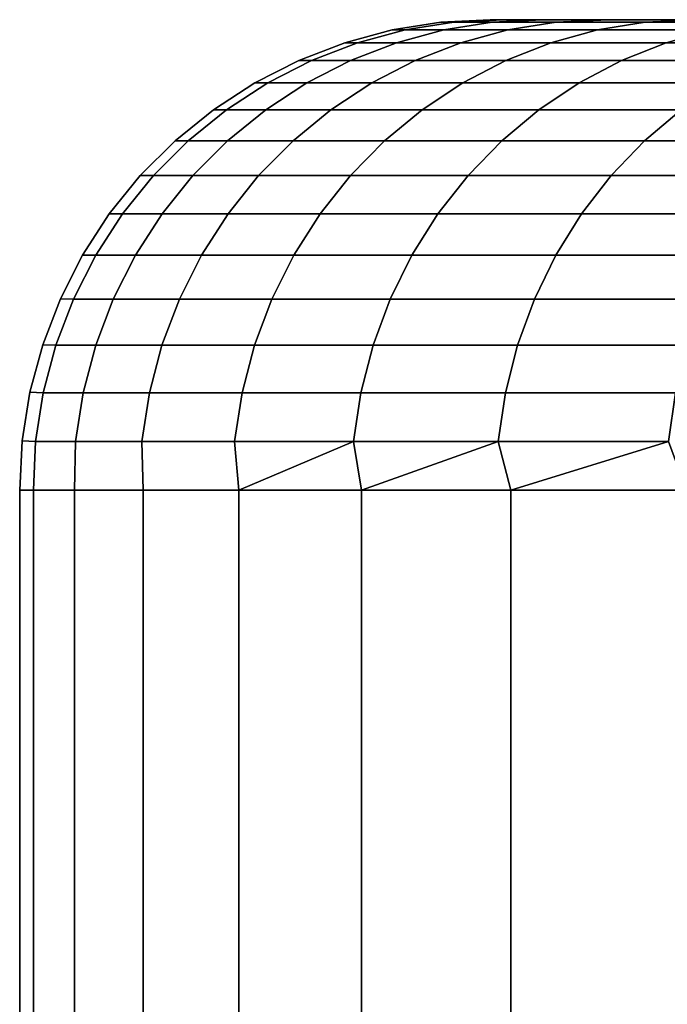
# Model space of a CAD drawing. Header units: metres. Extents: x -244 to 24, y -123 to 0.
# Tile 129 of 146: x -23.5 to -22.12, y -2.09 to 0. Entities that reach past the tile are written whole.
import ezdxf

# ---------------------------------------------------------------- set-up
doc = ezdxf.new("R2010")
doc.units = ezdxf.units.M
doc.layers.add('solid_10_231_103_000', color=7, linetype='CONTINUOUS')

msp = doc.modelspace()

# ---------------------------------------------------------------- linework, layer by layer
at = {"layer": 'solid_10_231_103_000'}
for points in [[(-22.577301, -0.005478, -1.109152), (-22.604528, -0.005478), (-22.5, 0), (-22.472095, 0, -1.120581)], [(-22.604528, -0.005478), (-22.577301, -0.005478, 1.109152), (-22.472092, 0, 1.120664), (-22.5, 0)], [(-22.577301, -0.005478, -1.109152), (-22.472095, 0, -1.120581), (-22.388397, 0, -2.237929), (-22.495682, -0.005478, -2.215631)], [(-22.577301, -0.005478, 1.109152), (-22.495682, -0.005478, 2.215631), (-22.388384, 0, 2.23806), (-22.472092, 0, 1.120664)], [(22.472092, 0, -1.120664), (-22.472095, 0, -1.120581), (-22.5, 0)], [(-22.472092, 0, 1.120664), (22.5, 0), (22.472092, 0, -1.120664), (-22.5, 0)], [(-22.495682, -0.005478, -2.215631), (-22.388397, 0, -2.237929), (-22.248922, 0, -3.351865), (-22.359869, -0.005478, -3.316773)], [(-22.495682, -0.005478, 2.215631), (-22.359869, -0.005478, 3.316773), (-22.248899, 0, 3.35201), (-22.388384, 0, 2.23806)], [(22.388384, 0, -2.23806), (-22.388397, 0, -2.237929), (-22.472095, 0, -1.120581), (22.472092, 0, -1.120664)], [(-22.472092, 0, 1.120664), (22.472095, 0, 1.120581), (22.5, 0)], [(-22.388384, 0, 2.23806), (22.388397, 0, 2.237929), (22.472095, 0, 1.120581), (-22.472092, 0, 1.120664)], [(22.248899, 0, -3.35201), (-22.248922, 0, -3.351865), (-22.388397, 0, -2.237929), (22.388384, 0, -2.23806)], [(-22.248899, 0, 3.35201), (22.248922, 0, 3.351865), (22.388397, 0, 2.237929), (-22.388384, 0, 2.23806)], [(-22.359869, -0.005478, -3.316773), (-22.248922, 0, -3.351865), (-22.054203, 0, -4.456601), (-22.170189, -0.005478, -4.409925)], [(-22.359869, -0.005478, 3.316773), (-22.170189, -0.005478, 4.409925), (-22.054171, 0, 4.456761), (-22.248899, 0, 3.35201)], [(22.054171, 0, -4.456761), (-22.054203, 0, -4.456601), (-22.248922, 0, -3.351865), (22.248899, 0, -3.35201)], [(-22.054171, 0, 4.456761), (22.054203, 0, 4.456601), (22.248922, 0, 3.351865), (-22.248899, 0, 3.35201)], [(-22.170189, -0.005478, -4.409925), (-22.054203, 0, -4.456601), (-21.804688, 0, -5.550268), (-21.927099, -0.005478, -5.492453)], [(-22.170189, -0.005478, 4.409925), (-21.927099, -0.005478, 5.492453), (-21.804642, 0, 5.550444), (-22.054171, 0, 4.456761)], [(-22.680662, -0.021874, -1.114229), (-22.708014, -0.021874), (-22.604528, -0.005478), (-22.577301, -0.005478, -1.109152)], [(-22.577301, -0.005478, 1.109152), (-22.604528, -0.005478), (-22.708014, -0.021874), (-22.680662, -0.021874, 1.114229)], [(-22.598669, -0.021874, -2.225775), (-22.680662, -0.021874, -1.114229), (-22.577301, -0.005478, -1.109152), (-22.495682, -0.005478, -2.215631)], [(-22.680662, -0.021874, 1.114229), (-22.598669, -0.021874, 2.225775), (-22.495682, -0.005478, 2.215631), (-22.577301, -0.005478, 1.109152)], [(-22.462234, -0.021874, -3.331958), (-22.598669, -0.021874, -2.225775), (-22.495682, -0.005478, -2.215631), (-22.359869, -0.005478, -3.316773)], [(-22.598669, -0.021874, 2.225775), (-22.462234, -0.021874, 3.331958), (-22.359869, -0.005478, 3.316773), (-22.495682, -0.005478, 2.215631)], [(-22.271687, -0.021874, -4.430114), (-22.462234, -0.021874, -3.331958), (-22.359869, -0.005478, -3.316773), (-22.170189, -0.005478, -4.409925)], [(-22.462234, -0.021874, 3.331958), (-22.271687, -0.021874, 4.430114), (-22.170189, -0.005478, 4.409925), (-22.359869, -0.005478, 3.316773)], [(-22.027483, -0.021874, -5.517597), (-22.271687, -0.021874, -4.430114), (-22.170189, -0.005478, -4.409925), (-21.927099, -0.005478, -5.492453)], [(-22.271687, -0.021874, 4.430114), (-22.027483, -0.021874, 5.517597), (-21.927099, -0.005478, 5.492453), (-22.170189, -0.005478, 4.409925)], [(-22.781742, -0.049008, -1.119195), (-22.809216, -0.049008), (-22.708014, -0.021874), (-22.680662, -0.021874, -1.114229)], [(-22.680662, -0.021874, 1.114229), (-22.708014, -0.021874), (-22.809216, -0.049008), (-22.781742, -0.049008, 1.119195)], [(-22.699383, -0.049008, -2.235694), (-22.781742, -0.049008, -1.119195), (-22.680662, -0.021874, -1.114229), (-22.598669, -0.021874, -2.225775)], [(-22.781742, -0.049008, 1.119195), (-22.699383, -0.049008, 2.235694), (-22.598669, -0.021874, 2.225775), (-22.680662, -0.021874, 1.114229)], [(-22.562342, -0.049008, -3.346807), (-22.699383, -0.049008, -2.235694), (-22.598669, -0.021874, -2.225775), (-22.462234, -0.021874, -3.331958)], [(-22.699383, -0.049008, 2.235694), (-22.562342, -0.049008, 3.346807), (-22.462234, -0.021874, 3.331958), (-22.598669, -0.021874, 2.225775)], [(-22.370943, -0.049008, -4.449857), (-22.562342, -0.049008, -3.346807), (-22.462234, -0.021874, -3.331958), (-22.271687, -0.021874, -4.430114)], [(-22.562342, -0.049008, 3.346807), (-22.370943, -0.049008, 4.449857), (-22.271687, -0.021874, 4.430114), (-22.462234, -0.021874, 3.331958)], [(-22.125652, -0.049008, -5.542187), (-22.370943, -0.049008, -4.449857), (-22.271687, -0.021874, -4.430114), (-22.027483, -0.021874, -5.517597)], [(-22.370943, -0.049008, 4.449857), (-22.125652, -0.049008, 5.542187), (-22.027483, -0.021874, 5.517597), (-22.271687, -0.021874, 4.430114)], [(-21.827059, -0.049008, -6.621166), (-22.125652, -0.049008, -5.542187), (-22.027483, -0.021874, -5.517597), (-21.730215, -0.021874, -6.591789)], [(-22.125652, -0.049008, 5.542187), (-21.827059, -0.049008, 6.621166), (-21.730215, -0.021874, 6.591789), (-22.027483, -0.021874, 5.517597)], [(-22.879431, -0.086582, -1.123994), (-22.907024, -0.086582), (-22.809216, -0.049008), (-22.781742, -0.049008, -1.119195)], [(-22.781742, -0.049008, 1.119195), (-22.809216, -0.049008), (-22.907024, -0.086582), (-22.879431, -0.086582, 1.123994)], [(-22.796721, -0.086582, -2.245281), (-22.879431, -0.086582, -1.123994), (-22.781742, -0.049008, -1.119195), (-22.699383, -0.049008, -2.235694)], [(-22.879431, -0.086582, 1.123994), (-22.796721, -0.086582, 2.245281), (-22.699383, -0.049008, 2.235694), (-22.781742, -0.049008, 1.119195)], [(-22.65909, -0.086582, -3.361158), (-22.796721, -0.086582, -2.245281), (-22.699383, -0.049008, -2.235694), (-22.562342, -0.049008, -3.346807)], [(-22.796721, -0.086582, 2.245281), (-22.65909, -0.086582, 3.361158), (-22.562342, -0.049008, 3.346807), (-22.699383, -0.049008, 2.235694)], [(-22.466871, -0.086582, -4.468939), (-22.65909, -0.086582, -3.361158), (-22.562342, -0.049008, -3.346807), (-22.370943, -0.049008, -4.449857)], [(-22.65909, -0.086582, 3.361158), (-22.466871, -0.086582, 4.468939), (-22.370943, -0.049008, 4.449857), (-22.562342, -0.049008, 3.346807)], [(-22.22053, -0.086582, -5.565953), (-22.466871, -0.086582, -4.468939), (-22.370943, -0.049008, -4.449857), (-22.125652, -0.049008, -5.542187)], [(-22.466871, -0.086582, 4.468939), (-22.22053, -0.086582, 5.565953), (-22.125652, -0.049008, 5.542187), (-22.370943, -0.049008, 4.449857)], [(-21.920654, -0.086582, -6.649558), (-22.22053, -0.086582, -5.565953), (-22.125652, -0.049008, -5.542187), (-21.827059, -0.049008, -6.621166)], [(-22.22053, -0.086582, 5.565953), (-21.920654, -0.086582, 6.649558), (-21.827059, -0.049008, 6.621166), (-22.125652, -0.049008, 5.542187)], [(-22.972658, -0.134184, -1.128574), (-23.000362, -0.134184), (-22.907024, -0.086582), (-22.879431, -0.086582, -1.123994)], [(-22.879431, -0.086582, 1.123994), (-22.907024, -0.086582), (-23.000362, -0.134184), (-22.972658, -0.134184, 1.128574)], [(-22.88961, -0.134184, -2.25443), (-22.972658, -0.134184, -1.128574), (-22.879431, -0.086582, -1.123994), (-22.796721, -0.086582, -2.245281)], [(-22.972658, -0.134184, 1.128574), (-22.88961, -0.134184, 2.25443), (-22.796721, -0.086582, 2.245281), (-22.879431, -0.086582, 1.123994)], [(-22.751419, -0.134184, -3.374854), (-22.88961, -0.134184, -2.25443), (-22.796721, -0.086582, -2.245281), (-22.65909, -0.086582, -3.361158)], [(-22.88961, -0.134184, 2.25443), (-22.751419, -0.134184, 3.374854), (-22.65909, -0.086582, 3.361158), (-22.796721, -0.086582, 2.245281)], [(-22.558416, -0.134184, -4.487148), (-22.751419, -0.134184, -3.374854), (-22.65909, -0.086582, -3.361158), (-22.466871, -0.086582, -4.468939)], [(-22.751419, -0.134184, 3.374854), (-22.558416, -0.134184, 4.487148), (-22.466871, -0.086582, 4.468939), (-22.65909, -0.086582, 3.361158)], [(-22.311071, -0.134184, -5.588632), (-22.558416, -0.134184, -4.487148), (-22.466871, -0.086582, -4.468939), (-22.22053, -0.086582, -5.565953)], [(-22.558416, -0.134184, 4.487148), (-22.311071, -0.134184, 5.588632), (-22.22053, -0.086582, 5.565953), (-22.466871, -0.086582, 4.468939)], [(-22.009975, -0.134184, -6.676653), (-22.311071, -0.134184, -5.588632), (-22.22053, -0.086582, -5.565953), (-21.920654, -0.086582, -6.649558)], [(-22.311071, -0.134184, 5.588632), (-22.009975, -0.134184, 6.676653), (-21.920654, -0.086582, 6.649558), (-22.22053, -0.086582, 5.565953)], [(-23.060398, -0.191291, -1.132885), (-23.088209, -0.191291), (-23.000362, -0.134184), (-22.972658, -0.134184, -1.128574)], [(-22.972658, -0.134184, 1.128574), (-23.000362, -0.134184), (-23.088209, -0.191291), (-23.060398, -0.191291, 1.132885)], [(-22.977034, -0.191291, -2.26304), (-23.060398, -0.191291, -1.132885), (-22.972658, -0.134184, -1.128574), (-22.88961, -0.134184, -2.25443)], [(-23.060398, -0.191291, 1.132885), (-22.977034, -0.191291, 2.26304), (-22.88961, -0.134184, 2.25443), (-22.972658, -0.134184, 1.128574)], [(-22.838314, -0.191291, -3.387744), (-22.977034, -0.191291, -2.26304), (-22.88961, -0.134184, -2.25443), (-22.751419, -0.134184, -3.374854)], [(-22.977034, -0.191291, 2.26304), (-22.838314, -0.191291, 3.387744), (-22.751419, -0.134184, 3.374854), (-22.88961, -0.134184, 2.25443)], [(-22.644575, -0.191291, -4.504286), (-22.838314, -0.191291, -3.387744), (-22.751419, -0.134184, -3.374854), (-22.558416, -0.134184, -4.487148)], [(-22.838314, -0.191291, 3.387744), (-22.644575, -0.191291, 4.504286), (-22.558416, -0.134184, 4.487148), (-22.751419, -0.134184, 3.374854)], [(-22.396284, -0.191291, -5.609977), (-22.644575, -0.191291, -4.504286), (-22.558416, -0.134184, -4.487148), (-22.311071, -0.134184, -5.588632)], [(-22.644575, -0.191291, 4.504286), (-22.396284, -0.191291, 5.609977), (-22.311071, -0.134184, 5.588632), (-22.558416, -0.134184, 4.487148)], [(-22.094038, -0.191291, -6.702153), (-22.396284, -0.191291, -5.609977), (-22.311071, -0.134184, -5.588632), (-22.009975, -0.134184, -6.676653)], [(-22.396284, -0.191291, 5.609977), (-22.094038, -0.191291, 6.702153), (-22.009975, -0.134184, 6.676653), (-22.311071, -0.134184, 5.588632)], [(-23.141689, -0.257276, -1.136878), (-23.169598, -0.257276), (-23.088209, -0.191291), (-23.060398, -0.191291, -1.132885)], [(-23.060398, -0.191291, 1.132885), (-23.088209, -0.191291), (-23.169598, -0.257276), (-23.141689, -0.257276, 1.136878)], [(-23.058029, -0.257276, -2.271018), (-23.141689, -0.257276, -1.136878), (-23.060398, -0.191291, -1.132885), (-22.977034, -0.191291, -2.26304)], [(-23.141689, -0.257276, 1.136878), (-23.058029, -0.257276, 2.271018), (-22.977034, -0.191291, 2.26304), (-23.060398, -0.191291, 1.132885)], [(-22.918821, -0.257276, -3.399686), (-23.058029, -0.257276, -2.271018), (-22.977034, -0.191291, -2.26304), (-22.838314, -0.191291, -3.387744)], [(-23.058029, -0.257276, 2.271018), (-22.918821, -0.257276, 3.399686), (-22.838314, -0.191291, 3.387744), (-22.977034, -0.191291, 2.26304)], [(-22.7244, -0.257276, -4.520164), (-22.918821, -0.257276, -3.399686), (-22.838314, -0.191291, -3.387744), (-22.644575, -0.191291, -4.504286)], [(-22.918821, -0.257276, 3.399686), (-22.7244, -0.257276, 4.520164), (-22.644575, -0.191291, 4.504286), (-22.838314, -0.191291, 3.387744)], [(-22.475233, -0.257276, -5.629753), (-22.7244, -0.257276, -4.520164), (-22.644575, -0.191291, -4.504286), (-22.396284, -0.191291, -5.609977)], [(-22.7244, -0.257276, 4.520164), (-22.475233, -0.257276, 5.629753), (-22.396284, -0.191291, 5.609977), (-22.644575, -0.191291, 4.504286)], [(-22.171923, -0.257276, -6.725779), (-22.475233, -0.257276, -5.629753), (-22.396284, -0.191291, -5.609977), (-22.094038, -0.191291, -6.702153)], [(-22.475233, -0.257276, 5.629753), (-22.171923, -0.257276, 6.725779), (-22.094038, -0.191291, 6.702153), (-22.396284, -0.191291, 5.609977)], [(-21.815197, -0.257276, -7.805602), (-22.171923, -0.257276, -6.725779), (-22.094038, -0.191291, -6.702153), (-21.738565, -0.191291, -7.778183)], [(-22.171923, -0.257276, 6.725779), (-21.815197, -0.257276, 7.805602), (-21.738565, -0.191291, 7.778183), (-22.094038, -0.191291, 6.702153)], [(-23.215637, -0.331414, -1.140511), (-23.243635, -0.331414), (-23.169598, -0.257276), (-23.141689, -0.257276, -1.136878)], [(-23.141689, -0.257276, 1.136878), (-23.169598, -0.257276), (-23.243635, -0.331414), (-23.215637, -0.331414, 1.140511)], [(-23.13171, -0.331414, -2.278275), (-23.215637, -0.331414, -1.140511), (-23.141689, -0.257276, -1.136878), (-23.058029, -0.257276, -2.271018)], [(-23.215637, -0.331414, 1.140511), (-23.13171, -0.331414, 2.278275), (-23.058029, -0.257276, 2.271018), (-23.141689, -0.257276, 1.136878)], [(-22.992058, -0.331414, -3.41055), (-23.13171, -0.331414, -2.278275), (-23.058029, -0.257276, -2.271018), (-22.918821, -0.257276, -3.399686)], [(-23.13171, -0.331414, 2.278275), (-22.992058, -0.331414, 3.41055), (-22.918821, -0.257276, 3.399686), (-23.058029, -0.257276, 2.271018)], [(-22.797016, -0.331414, -4.534608), (-22.992058, -0.331414, -3.41055), (-22.918821, -0.257276, -3.399686), (-22.7244, -0.257276, -4.520164)], [(-22.992058, -0.331414, 3.41055), (-22.797016, -0.331414, 4.534608), (-22.7244, -0.257276, 4.520164), (-22.918821, -0.257276, 3.399686)], [(-22.547052, -0.331414, -5.647743), (-22.797016, -0.331414, -4.534608), (-22.7244, -0.257276, -4.520164), (-22.475233, -0.257276, -5.629753)], [(-22.797016, -0.331414, 4.534608), (-22.547052, -0.331414, 5.647743), (-22.475233, -0.257276, 5.629753), (-22.7244, -0.257276, 4.520164)], [(-22.242771, -0.331414, -6.747271), (-22.547052, -0.331414, -5.647743), (-22.475233, -0.257276, -5.629753), (-22.171923, -0.257276, -6.725779)], [(-22.547052, -0.331414, 5.647743), (-22.242771, -0.331414, 6.747271), (-22.171923, -0.257276, 6.725779), (-22.475233, -0.257276, 5.629753)], [(-21.884907, -0.331414, -7.830545), (-22.242771, -0.331414, -6.747271), (-22.171923, -0.257276, -6.725779), (-21.815197, -0.257276, -7.805602)], [(-22.242771, -0.331414, 6.747271), (-21.884907, -0.331414, 7.830545), (-21.815197, -0.257276, 7.805602), (-22.171923, -0.257276, 6.725779)], [(-23.281431, -0.412893, -1.143743), (-23.309509, -0.412893), (-23.243635, -0.331414), (-23.215637, -0.331414, -1.140511)], [(-23.215637, -0.331414, 1.140511), (-23.243635, -0.331414), (-23.309509, -0.412893), (-23.281431, -0.412893, 1.143743)], [(-23.197268, -0.412893, -2.284731), (-23.281431, -0.412893, -1.143743), (-23.215637, -0.331414, -1.140511), (-23.13171, -0.331414, -2.278275)], [(-23.281431, -0.412893, 1.143743), (-23.197268, -0.412893, 2.284731), (-23.13171, -0.331414, 2.278275), (-23.215637, -0.331414, 1.140511)], [(-23.057219, -0.412893, -3.420215), (-23.197268, -0.412893, -2.284731), (-23.13171, -0.331414, -2.278275), (-22.992058, -0.331414, -3.41055)], [(-23.197268, -0.412893, 2.284731), (-23.057219, -0.412893, 3.420215), (-22.992058, -0.331414, 3.41055), (-23.13171, -0.331414, 2.278275)], [(-22.861624, -0.412893, -4.54746), (-23.057219, -0.412893, -3.420215), (-22.992058, -0.331414, -3.41055), (-22.797016, -0.331414, -4.534608)], [(-23.057219, -0.412893, 3.420215), (-22.861624, -0.412893, 4.54746), (-22.797016, -0.331414, 4.534608), (-22.992058, -0.331414, 3.41055)], [(-22.610952, -0.412893, -5.663749), (-22.861624, -0.412893, -4.54746), (-22.797016, -0.331414, -4.534608), (-22.547052, -0.331414, -5.647743)], [(-22.861624, -0.412893, 4.54746), (-22.610952, -0.412893, 5.663749), (-22.547052, -0.331414, 5.647743), (-22.797016, -0.331414, 4.534608)], [(-22.305809, -0.412893, -6.766393), (-22.610952, -0.412893, -5.663749), (-22.547052, -0.331414, -5.647743), (-22.242771, -0.331414, -6.747271)], [(-22.610952, -0.412893, 5.663749), (-22.305809, -0.412893, 6.766393), (-22.242771, -0.331414, 6.747271), (-22.547052, -0.331414, 5.647743)], [(-21.94693, -0.412893, -7.852737), (-22.305809, -0.412893, -6.766393), (-22.242771, -0.331414, -6.747271), (-21.884907, -0.331414, -7.830545)], [(-22.305809, -0.412893, 6.766393), (-21.94693, -0.412893, 7.852737), (-21.884907, -0.331414, 7.830545), (-22.242771, -0.331414, 6.747271)], [(-23.33835, -0.500816, -1.14654), (-23.366497, -0.500816), (-23.309509, -0.412893), (-23.281431, -0.412893, -1.143743)], [(-23.281431, -0.412893, 1.143743), (-23.309509, -0.412893), (-23.366497, -0.500816), (-23.33835, -0.500816, 1.14654)], [(-23.253981, -0.500816, -2.290317), (-23.33835, -0.500816, -1.14654), (-23.281431, -0.412893, -1.143743), (-23.197268, -0.412893, -2.284731)], [(-23.33835, -0.500816, 1.14654), (-23.253981, -0.500816, 2.290317), (-23.197268, -0.412893, 2.284731), (-23.281431, -0.412893, 1.143743)], [(-23.113588, -0.500816, -3.428577), (-23.253981, -0.500816, -2.290317), (-23.197268, -0.412893, -2.284731), (-23.057219, -0.412893, -3.420215)], [(-23.253981, -0.500816, 2.290317), (-23.113588, -0.500816, 3.428577), (-23.057219, -0.412893, 3.420215), (-23.197268, -0.412893, 2.284731)], [(-22.917515, -0.500816, -4.558577), (-23.113588, -0.500816, -3.428577), (-23.057219, -0.412893, -3.420215), (-22.861624, -0.412893, -4.54746)], [(-23.113588, -0.500816, 3.428577), (-22.917515, -0.500816, 4.558577), (-22.861624, -0.412893, 4.54746), (-23.057219, -0.412893, 3.420215)], [(-22.666231, -0.500816, -5.677596), (-22.917515, -0.500816, -4.558577), (-22.861624, -0.412893, -4.54746), (-22.610952, -0.412893, -5.663749)], [(-22.917515, -0.500816, 4.558577), (-22.666231, -0.500816, 5.677596), (-22.610952, -0.412893, 5.663749), (-22.861624, -0.412893, 4.54746)], [(-22.360342, -0.500816, -6.782936), (-22.666231, -0.500816, -5.677596), (-22.610952, -0.412893, -5.663749), (-22.305809, -0.412893, -6.766393)], [(-22.666231, -0.500816, 5.677596), (-22.360342, -0.500816, 6.782936), (-22.305809, -0.412893, 6.766393), (-22.610952, -0.412893, 5.663749)], [(-22.000586, -0.500816, -7.871935), (-22.360342, -0.500816, -6.782936), (-22.305809, -0.412893, -6.766393), (-21.94693, -0.412893, -7.852737)], [(-22.360342, -0.500816, 6.782936), (-22.000586, -0.500816, 7.871935), (-21.94693, -0.412893, 7.852737), (-22.305809, -0.412893, 6.766393)], [(-23.385767, -0.59422, -1.148869), (-23.413546, -0.593263), (-23.366497, -0.500816), (-23.33835, -0.500816, -1.14654)], [(-23.33835, -0.500816, 1.14654), (-23.366497, -0.500816), (-23.413546, -0.593263), (-23.385767, -0.59422, 1.148869)], [(-23.301226, -0.59422, -2.294971), (-23.385767, -0.59422, -1.148869), (-23.33835, -0.500816, -1.14654), (-23.253981, -0.500816, -2.290317)], [(-23.385767, -0.59422, 1.148869), (-23.301226, -0.59422, 2.294971), (-23.253981, -0.500816, 2.290317), (-23.33835, -0.500816, 1.14654)], [(-23.160549, -0.59422, -3.435543), (-23.301226, -0.59422, -2.294971), (-23.253981, -0.500816, -2.290317), (-23.113588, -0.500816, -3.428577)], [(-23.301226, -0.59422, 2.294971), (-23.160549, -0.59422, 3.435543), (-23.113588, -0.500816, 3.428577), (-23.253981, -0.500816, 2.290317)], [(-22.964079, -0.59422, -4.567839), (-23.160549, -0.59422, -3.435543), (-23.113588, -0.500816, -3.428577), (-22.917515, -0.500816, -4.558577)], [(-23.160549, -0.59422, 3.435543), (-22.964079, -0.59422, 4.567839), (-22.917515, -0.500816, 4.558577), (-23.113588, -0.500816, 3.428577)], [(-22.712284, -0.59422, -5.689131), (-22.964079, -0.59422, -4.567839), (-22.917515, -0.500816, -4.558577), (-22.666231, -0.500816, -5.677596)], [(-22.964079, -0.59422, 4.567839), (-22.712284, -0.59422, 5.689131), (-22.666231, -0.500816, 5.677596), (-22.917515, -0.500816, 4.558577)], [(-22.405773, -0.59422, -6.796717), (-22.712284, -0.59422, -5.689131), (-22.666231, -0.500816, -5.677596), (-22.360342, -0.500816, -6.782936)], [(-22.712284, -0.59422, 5.689131), (-22.405773, -0.59422, 6.796717), (-22.360342, -0.500816, 6.782936), (-22.666231, -0.500816, 5.677596)], [(-22.045286, -0.59422, -7.887929), (-22.405773, -0.59422, -6.796717), (-22.360342, -0.500816, -6.782936), (-22.000586, -0.500816, -7.871935)], [(-22.405773, -0.59422, 6.796717), (-22.045286, -0.59422, 7.887929), (-22.000586, -0.500816, 7.871935), (-22.360342, -0.500816, 6.782936)], [(-23.423164, -0.692079, -1.150706), (-23.451057, -0.690983), (-23.413546, -0.593263), (-23.385767, -0.59422, -1.148869)], [(-23.385767, -0.59422, 1.148869), (-23.413546, -0.593263), (-23.451057, -0.690983), (-23.423164, -0.692079, 1.150706)], [(-23.338488, -0.692079, -2.29864), (-23.423164, -0.692079, -1.150706), (-23.385767, -0.59422, -1.148869), (-23.301226, -0.59422, -2.294971)], [(-23.423164, -0.692079, 1.150706), (-23.338488, -0.692079, 2.29864), (-23.301226, -0.59422, 2.294971), (-23.385767, -0.59422, 1.148869)], [(-23.197586, -0.692079, -3.441037), (-23.338488, -0.692079, -2.29864), (-23.301226, -0.59422, -2.294971), (-23.160549, -0.59422, -3.435543)], [(-23.338488, -0.692079, 2.29864), (-23.197586, -0.692079, 3.441037), (-23.160549, -0.59422, 3.435543), (-23.301226, -0.59422, 2.294971)], [(-23.000799, -0.692079, -4.575143), (-23.197586, -0.692079, -3.441037), (-23.160549, -0.59422, -3.435543), (-22.964079, -0.59422, -4.567839)], [(-23.197586, -0.692079, 3.441037), (-23.000799, -0.692079, 4.575143), (-22.964079, -0.59422, 4.567839), (-23.160549, -0.59422, 3.435543)], [(-22.748602, -0.692079, -5.698228), (-23.000799, -0.692079, -4.575143), (-22.964079, -0.59422, -4.567839), (-22.712284, -0.59422, -5.689131)], [(-23.000799, -0.692079, 4.575143), (-22.748602, -0.692079, 5.698228), (-22.712284, -0.59422, 5.689131), (-22.964079, -0.59422, 4.567839)], [(-22.441603, -0.692079, -6.807586), (-22.748602, -0.692079, -5.698228), (-22.712284, -0.59422, -5.689131), (-22.405773, -0.59422, -6.796717)], [(-22.748602, -0.692079, 5.698228), (-22.441603, -0.692079, 6.807586), (-22.405773, -0.59422, 6.796717), (-22.712284, -0.59422, 5.689131)], [(-22.080538, -0.692079, -7.900543), (-22.441603, -0.692079, -6.807586), (-22.405773, -0.59422, -6.796717), (-22.045286, -0.59422, -7.887929)], [(-22.441603, -0.692079, 6.807586), (-22.080538, -0.692079, 7.900543), (-22.045286, -0.59422, 7.887929), (-22.405773, -0.59422, 6.796717)], [(-23.450127, -0.793318, -1.152031), (-23.478148, -0.792088), (-23.451057, -0.690983), (-23.423164, -0.692079, -1.150706)], [(-23.423164, -0.692079, 1.150706), (-23.451057, -0.690983), (-23.478148, -0.792088), (-23.450127, -0.793318, 1.152031)], [(-23.365353, -0.793318, -2.301286), (-23.450127, -0.793318, -1.152031), (-23.423164, -0.692079, -1.150706), (-23.338488, -0.692079, -2.29864)], [(-23.450127, -0.793318, 1.152031), (-23.365353, -0.793318, 2.301286), (-23.338488, -0.692079, 2.29864), (-23.423164, -0.692079, 1.150706)], [(-23.224289, -0.793318, -3.444998), (-23.365353, -0.793318, -2.301286), (-23.338488, -0.692079, -2.29864), (-23.197586, -0.692079, -3.441037)], [(-23.365353, -0.793318, 2.301286), (-23.224289, -0.793318, 3.444998), (-23.197586, -0.692079, 3.441037), (-23.338488, -0.692079, 2.29864)], [(-23.027277, -0.793318, -4.58041), (-23.224289, -0.793318, -3.444998), (-23.197586, -0.692079, -3.441037), (-23.000799, -0.692079, -4.575143)], [(-23.224289, -0.793318, 3.444998), (-23.027277, -0.793318, 4.58041), (-23.000799, -0.692079, 4.575143), (-23.197586, -0.692079, 3.441037)], [(-22.77479, -0.793318, -5.704788), (-23.027277, -0.793318, -4.58041), (-23.000799, -0.692079, -4.575143), (-22.748602, -0.692079, -5.698228)], [(-23.027277, -0.793318, 4.58041), (-22.77479, -0.793318, 5.704788), (-22.748602, -0.692079, 5.698228), (-23.000799, -0.692079, 4.575143)], [(-22.467436, -0.793318, -6.815422), (-22.77479, -0.793318, -5.704788), (-22.748602, -0.692079, -5.698228), (-22.441603, -0.692079, -6.807586)], [(-22.77479, -0.793318, 5.704788), (-22.467436, -0.793318, 6.815422), (-22.441603, -0.692079, 6.807586), (-22.748602, -0.692079, 5.698228)], [(-22.105955, -0.793318, -7.909637), (-22.467436, -0.793318, -6.815422), (-22.441603, -0.692079, -6.807586), (-22.080538, -0.692079, -7.900543)], [(-22.467436, -0.793318, 6.815422), (-22.105955, -0.793318, 7.909637), (-22.080538, -0.692079, 7.900543), (-22.441603, -0.692079, 6.807586)], [(-23.466362, -0.896826, -1.152828), (-23.494522, -0.895472), (-23.478148, -0.792088), (-23.450127, -0.793318, -1.152031)], [(-23.450127, -0.793318, 1.152031), (-23.478148, -0.792088), (-23.494522, -0.895472), (-23.466362, -0.896826, 1.152828)], [(-23.381531, -0.896826, -2.30288), (-23.466362, -0.896826, -1.152828), (-23.450127, -0.793318, -1.152031), (-23.365353, -0.793318, -2.301286)], [(-23.466362, -0.896826, 1.152828), (-23.381531, -0.896826, 2.30288), (-23.365353, -0.793318, 2.301286), (-23.450127, -0.793318, 1.152031)], [(-23.24037, -0.896826, -3.447383), (-23.381531, -0.896826, -2.30288), (-23.365353, -0.793318, -2.301286), (-23.224289, -0.793318, -3.444998)], [(-23.381531, -0.896826, 2.30288), (-23.24037, -0.896826, 3.447383), (-23.224289, -0.793318, 3.444998), (-23.365353, -0.793318, 2.301286)], [(-23.043221, -0.896826, -4.583581), (-23.24037, -0.896826, -3.447383), (-23.224289, -0.793318, -3.444998), (-23.027277, -0.793318, -4.58041)], [(-23.24037, -0.896826, 3.447383), (-23.043221, -0.896826, 4.583581), (-23.027277, -0.793318, 4.58041), (-23.224289, -0.793318, 3.444998)], [(-22.790558, -0.896826, -5.708737), (-23.043221, -0.896826, -4.583581), (-23.027277, -0.793318, -4.58041), (-22.77479, -0.793318, -5.704788)], [(-23.043221, -0.896826, 4.583581), (-22.790558, -0.896826, 5.708737), (-22.77479, -0.793318, 5.704788), (-23.027277, -0.793318, 4.58041)], [(-22.48299, -0.896826, -6.820141), (-22.790558, -0.896826, -5.708737), (-22.77479, -0.793318, -5.704788), (-22.467436, -0.793318, -6.815422)], [(-22.790558, -0.896826, 5.708737), (-22.48299, -0.896826, 6.820141), (-22.467436, -0.793318, 6.815422), (-22.77479, -0.793318, 5.704788)], [(-22.121262, -0.896826, -7.915113), (-22.48299, -0.896826, -6.820141), (-22.467436, -0.793318, -6.815422), (-22.105955, -0.793318, -7.909637)], [(-22.48299, -0.896826, 6.820141), (-22.121262, -0.896826, 7.915113), (-22.105955, -0.793318, 7.909637), (-22.467436, -0.793318, 6.815422)], [(-23.466362, -0.896826, 1.152828), (-23.494522, -0.895472), (-23.5, -1), (-23.470787, -1, 1.171378)], [(-23.470787, -1, -1.171379), (-23.5, -1), (-23.494522, -0.895472), (-23.466362, -0.896826, -1.152828)], [(-23.466362, -0.896826, 1.152828), (-23.470787, -1, 1.171378), (-23.383223, -1, 2.339844), (-23.381531, -0.896826, 2.30288)], [(-23.383223, -1, -2.339845), (-23.470787, -1, -1.171379), (-23.466362, -0.896826, -1.152828), (-23.381531, -0.896826, -2.30288)], [(-23.381531, -0.896826, 2.30288), (-23.383223, -1, 2.339844), (-23.237524, -1, 3.502493), (-23.24037, -0.896826, 3.447383)], [(-23.237524, -1, -3.502494), (-23.383223, -1, -2.339845), (-23.381531, -0.896826, -2.30288), (-23.24037, -0.896826, -3.447383)], [(-23.24037, -0.896826, 3.447383), (-23.237524, -1, 3.502493), (-23.034054, -1, 4.656434), (-23.043221, -0.896826, 4.583581)], [(-23.034054, -1, -4.656436), (-23.237524, -1, -3.502494), (-23.24037, -0.896826, -3.447383), (-23.043221, -0.896826, -4.583581)], [(-23.043221, -0.896826, 4.583581), (-23.034054, -1, 4.656434), (-22.790558, -0.896826, 5.708737)], [(-23.034054, -1, -4.656436), (-23.043221, -0.896826, -4.583581), (-22.790558, -0.896826, -5.708737)], [(-22.790558, -0.896826, 5.708737), (-23.034054, -1, 4.656434), (-22.773315, -1, 5.798798)], [(-22.773315, -1, -5.7988), (-23.034054, -1, -4.656436), (-22.790558, -0.896826, -5.708737)], [(-22.790558, -0.896826, 5.708737), (-22.773315, -1, 5.798798), (-22.48299, -0.896826, 6.820141)], [(-22.773315, -1, -5.7988), (-22.790558, -0.896826, -5.708737), (-22.48299, -0.896826, -6.820141)], [(-22.48299, -0.896826, 6.820141), (-22.773315, -1, 5.798798), (-22.455961, -1, 6.926746)], [(-22.455959, -1, -6.926749), (-22.773315, -1, -5.7988), (-22.48299, -0.896826, -6.820141)], [(-22.48299, -0.896826, 6.820141), (-22.455961, -1, 6.926746), (-22.121262, -0.896826, 7.915113)], [(-22.455959, -1, -6.926749), (-22.48299, -0.896826, -6.820141), (-22.121262, -0.896826, -7.915113)], [(-22.121262, -0.896826, 7.915113), (-22.455961, -1, 6.926746), (-22.082777, -1, 8.037473)], [(-22.082775, -1, -8.037476), (-22.455959, -1, -6.926749), (-22.121262, -0.896826, -7.915113)], [(-23.5, -107), (-23.470789, -107, 1.171371), (-23.470787, -1, 1.171378), (-23.5, -1)], [(-23.470789, -107, -1.171371), (-23.5, -107), (-23.5, -1), (-23.470787, -1, -1.171379)], [(-23.470789, -107, 1.171371), (-23.383224, -107, 2.339831), (-23.383223, -1, 2.339844), (-23.470787, -1, 1.171378)], [(-23.470787, -1, -1.171379), (-23.383223, -1, -2.339845), (-23.383224, -107, -2.339831), (-23.470789, -107, -1.171371)], [(-23.383224, -107, 2.339831), (-23.237528, -107, 3.502476), (-23.237524, -1, 3.502493), (-23.383223, -1, 2.339844)], [(-23.383223, -1, -2.339845), (-23.237524, -1, -3.502494), (-23.237528, -107, -3.502476), (-23.383224, -107, -2.339831)], [(-23.237528, -107, 3.502476), (-23.034058, -107, 4.656412), (-23.034054, -1, 4.656434), (-23.237524, -1, 3.502493)], [(-23.237524, -1, -3.502494), (-23.034054, -1, -4.656436), (-23.034058, -107, -4.656412), (-23.237528, -107, -3.502476)], [(-23.034058, -107, 4.656412), (-22.773323, -107, 5.798772), (-22.773315, -1, 5.798798), (-23.034054, -1, 4.656434)], [(-23.034054, -1, -4.656436), (-22.773315, -1, -5.7988), (-22.773323, -107, -5.798772), (-23.034058, -107, -4.656412)], [(-22.773323, -107, 5.798772), (-22.455971, -107, 6.926718), (-22.455961, -1, 6.926746), (-22.773315, -1, 5.798798)], [(-22.773315, -1, -5.7988), (-22.455959, -1, -6.926749), (-22.455971, -107, -6.926718), (-22.773323, -107, -5.798772)], [(-22.455971, -107, 6.926718), (-22.082787, -107, 8.037445), (-22.082777, -1, 8.037473), (-22.455961, -1, 6.926746)], [(-22.455959, -1, -6.926749), (-22.082775, -1, -8.037476), (-22.082787, -107, -8.037445), (-22.455971, -107, -6.926718)]]:
    msp.add_3dface(points, dxfattribs=at)

doc.saveas('drawing.dxf')
